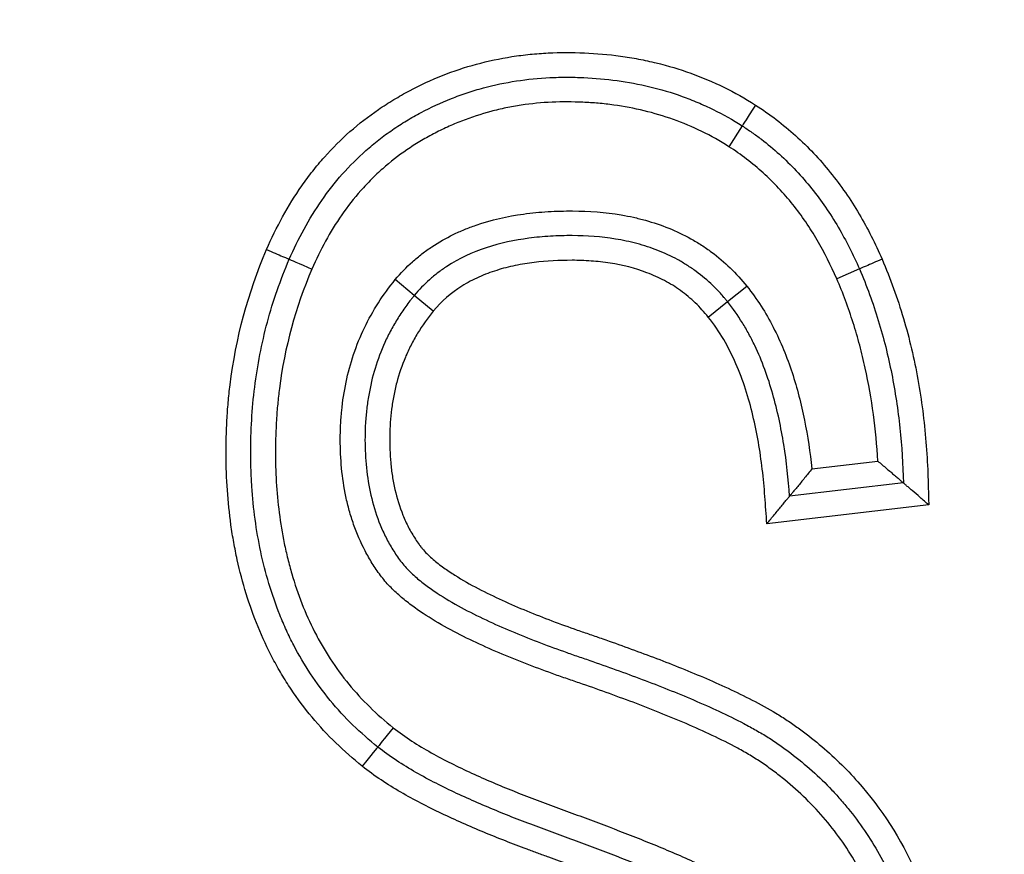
# Model space of a CAD drawing. Header units: millimetres. Extents: x 10704 to 12971, y -780 to 823.
# Tile 25 of 63: x 11637.67 to 11641.65, y 557.12 to 560.5. Entities that reach past the tile are written whole.
import ezdxf

# ---------------------------------------------------------------- set-up
doc = ezdxf.new("R2010")
doc.units = ezdxf.units.MM
doc.dimstyles.get("Standard").update_dxf_attribs({"dimtxt": 22, "dimasz": 11, "dimexe": 11, "dimexo": 11, "dimgap": 11, "dimtad": 0, "dimtih": 1, "dimtoh": 1, "dimdsep": 46, "dimtxsty": 'Standard', "dimcen": 0.09, "dimadec": 0, "dimazin": 0, "dimtfac": 1, "dimtofl": 0, "dimtmove": 0, "dimatfit": 3, "dimfxl": 1, "dimtolj": 1, "dimtzin": 0, "dimarcsym": 0})

# ---------------------------------------------------------------- blocks, each defined once
blk = doc.blocks.new('*D24')
at = {"color": 0, "lineweight": -2, "transparency": 16777216}
for p, q in [((11097.0512, 534.995), (11097.0512, 719.8773)), ((11741.0232, 554.1752), (11741.0232, 719.8773)), ((11108.0512, 708.8773), (11378.7039, 708.8773)), ((11730.0232, 708.8773), (11459.3705, 708.8773))]:
    blk.add_line(p, q, dxfattribs=at)
at = {"color": 0, "lineweight": 18, "transparency": 16777216}
for points in [[(11108.0512, 710.7106), (11108.0512, 707.044), (11097.0512, 708.8773)], [(11730.0232, 710.7106), (11730.0232, 707.044), (11741.0232, 708.8773)]]:
    blk.add_solid(points, dxfattribs=at)
at = {"layer": 'Defpoints', "color": 0, "lineweight": 18, "transparency": 16777216}
for p in [(11741.0232, 708.8773), (11741.0232, 543.1752), (11097.0512, 523.995)]:
    blk.add_point(p, dxfattribs=at)
at = {"color": 0, "lineweight": 18, "transparency": 16777216, "insert": (11419.0372, 708.8773), "char_height": 22, "attachment_point": 5}
blk.add_mtext('\\A1;645', dxfattribs=at)

msp = doc.modelspace()

# ---------------------------------------------------------------- linework, layer by layer
for p, q in [((11640.5915, 560.0672), (11640.5378, 559.9828)), ((11641.0663, 559.4875), (11640.9745, 559.4479)), ((11639.2638, 559.3806), (11639.1868, 559.4443)), ((11640.532, 559.3552), (11640.6101, 559.4177)), ((11639.3408, 559.3168), (11639.2638, 559.3806)), ((11640.4542, 559.2924), (11640.532, 559.3552)), ((11640.8741, 558.6785), (11641.1408, 558.7094)), ((11641.2447, 558.6208), (11640.7838, 558.5673)), ((11641.347, 558.532), (11640.6916, 558.4559))]:
    msp.add_line(p, q)
for centre, major_axis, ratio, start_param, end_param in [((11640.6455, 560.1514), (0.054, 0.0842), 0.002805, 1.570796, 3.141593), ((11638.6657, 559.5666), (-0.0918, 0.0397), 0.00212, 1.570796, 3.141593), ((11638.8493, 559.4874), (-0.0919, 0.0395), 0.00212, 0, 1.570796), ((11641.1581, 559.5271), (0.0918, 0.0396), 0.002009, 1.570796, 3.141593), ((11639.179, 557.6292), (-0.0629, -0.0777), 0.007213, 4.712389, 6.283185), ((11639.0537, 557.4733), (-0.0624, -0.0782), 0.007213, 3.141593, 4.712387)]:
    msp.add_ellipse(centre, major_axis=major_axis, ratio=ratio, start_param=start_param, end_param=end_param)
for points, knots in [([(11638.6656, 559.5664), (11638.6852, 559.6117), (11638.7069, 559.6562), (11638.7543, 559.7423), (11638.7801, 559.784), (11638.8223, 559.8444), (11638.837, 559.8642), (11638.8675, 559.903), (11638.8834, 559.922), (11638.9323, 559.9771), (11639.0014, 560.046), (11639.0782, 560.1058), (11639.1387, 560.1473), (11639.1594, 560.1605), (11639.2016, 560.1859), (11639.2232, 560.1981), (11639.3317, 560.2557), (11639.422, 560.2914), (11639.5626, 560.3296), (11639.6104, 560.3398), (11639.6833, 560.3512), (11639.7079, 560.3543), (11639.7569, 560.3593), (11639.7814, 560.3611), (11639.8548, 560.3648), (11639.9036, 560.3647), (11640.0013, 560.3605), (11640.0501, 560.3562), (11640.1232, 560.3462), (11640.1476, 560.3422), (11640.196, 560.3331), (11640.2679, 560.3176), (11640.3376, 560.2966), (11640.4744, 560.2474), (11640.5618, 560.2047), (11640.6452, 560.1515)], [0, 0, 0, 0, 0.0625, 0.0625, 0.125, 0.125, 0.15625, 0.15625, 0.1875, 0.1875, 0.25, 0.3125, 0.3125, 0.34375, 0.34375, 0.375, 0.375, 0.5, 0.5, 0.5625, 0.5625, 0.59375, 0.59375, 0.625, 0.625, 0.6875, 0.6875, 0.75, 0.75, 0.78125, 0.78125, 0.8125, 0.875, 0.875, 1, 1, 1, 1]), ([(11638.7575, 559.5269), (11638.7755, 559.5685), (11638.7952, 559.6092), (11638.8389, 559.6888), (11638.863, 559.7279), (11638.9406, 559.8394), (11638.9999, 559.907), (11639.0847, 559.9822), (11639.1022, 559.9968), (11639.1382, 560.0249), (11639.1566, 560.0383), (11639.1939, 560.0639), (11639.213, 560.076), (11639.2516, 560.0993), (11639.3104, 560.1326), (11639.3717, 560.1611), (11639.435, 560.1861), (11639.4564, 560.1939), (11639.4997, 560.2083), (11639.5215, 560.2149), (11639.5875, 560.2327), (11639.6321, 560.242), (11639.7223, 560.2559), (11639.7676, 560.2604), (11639.8357, 560.2637), (11639.8585, 560.2642), (11639.9041, 560.2641), (11639.9269, 560.2636), (11639.9951, 560.2606), (11640.0401, 560.2567), (11640.1741, 560.2383), (11640.262, 560.2175), (11640.3695, 560.1789), (11640.3908, 560.1706), (11640.4326, 560.1529), (11640.4944, 560.1246), (11640.5534, 560.0914), (11640.5915, 560.0672)], [0, 0, 0, 0, 0.0625, 0.0625, 0.125, 0.125, 0.25, 0.25, 0.28125, 0.28125, 0.3125, 0.3125, 0.34375, 0.34375, 0.375, 0.4375, 0.4375, 0.46875, 0.46875, 0.5, 0.5, 0.5625, 0.5625, 0.625, 0.625, 0.65625, 0.65625, 0.6875, 0.6875, 0.75, 0.75, 0.875, 0.875, 0.90625, 0.90625, 0.9375, 1, 1, 1, 1]), ([(11640.5378, 559.9828), (11640.5022, 560.0055), (11640.4654, 560.0262), (11640.3903, 560.0629), (11640.3521, 560.0789), (11640.2352, 560.1207), (11640.1546, 560.14), (11640.0507, 560.1543), (11640.0298, 560.1566), (11639.9881, 560.1604), (11639.9673, 560.1617), (11639.9048, 560.1645), (11639.8631, 560.1647), (11639.7799, 560.161), (11639.7383, 560.157), (11639.6759, 560.1477), (11639.6552, 560.144), (11639.6142, 560.1355), (11639.5533, 560.1212), (11639.4742, 560.0953), (11639.4166, 560.0708), (11639.3785, 560.0534), (11639.3596, 560.0441), (11639.3225, 560.0245), (11639.3043, 560.0142), (11639.2685, 559.9928), (11639.2509, 559.9816), (11639.1995, 559.9466), (11639.1504, 559.9085), (11639.1049, 559.8657), (11639.0753, 559.8361), (11639.0609, 559.8208), (11639.0191, 559.7734), (11638.9934, 559.7404), (11638.9223, 559.6377), (11638.8827, 559.5644), (11638.8493, 559.4872)], [0, 0, 0, 0, 0.0625, 0.0625, 0.125, 0.125, 0.25, 0.25, 0.28125, 0.28125, 0.3125, 0.3125, 0.375, 0.375, 0.4375, 0.4375, 0.46875, 0.46875, 0.5, 0.5625, 0.59375, 0.59375, 0.625, 0.625, 0.65625, 0.65625, 0.6875, 0.6875, 0.75, 0.78125, 0.78125, 0.8125, 0.8125, 0.875, 0.875, 1, 1, 1, 1]), ([(11640.6452, 560.1515), (11640.6741, 560.133), (11640.7022, 560.1133), (11640.7565, 560.0719), (11640.8089, 560.0284), (11640.8576, 559.9809), (11640.9045, 559.9313), (11640.927, 559.9054), (11640.97, 559.8521), (11640.9904, 559.8247), (11641.0292, 559.7685), (11641.0477, 559.7396), (11641.0999, 559.6512), (11641.1307, 559.5902), (11641.158, 559.5273)], [0, 0, 0, 0, 0.125, 0.125, 0.25, 0.375, 0.375, 0.5, 0.5, 0.625, 0.625, 0.75, 0.75, 1, 1, 1, 1]), ([(11640.5915, 560.0672), (11640.5982, 560.0629), (11640.6048, 560.0585), (11640.618, 560.0497), (11640.6376, 560.0363), (11640.6823, 560.0035), (11640.7189, 559.9732), (11640.766, 559.9306), (11640.7886, 559.9084), (11640.832, 559.8622), (11640.8528, 559.8383), (11640.8925, 559.7888), (11640.9114, 559.7633), (11640.9473, 559.711), (11640.9643, 559.6843), (11640.9965, 559.6296), (11641.0117, 559.6017), (11641.0402, 559.5452), (11641.0537, 559.5165), (11641.0663, 559.4875)], [0, 0, 0, 0, 0.03125, 0.03125, 0.0625, 0.125, 0.25, 0.25, 0.375, 0.375, 0.5, 0.5, 0.625, 0.625, 0.75, 0.75, 0.875, 0.875, 1, 1, 1, 1]), ([(11640.9745, 559.4479), (11640.9511, 559.5016), (11640.925, 559.5537), (11640.8808, 559.6291), (11640.8652, 559.6538), (11640.8322, 559.7021), (11640.8148, 559.7257), (11640.7783, 559.7714), (11640.7592, 559.7935), (11640.7192, 559.8363), (11640.6983, 559.8569), (11640.6334, 559.9157), (11640.5871, 559.9512), (11640.5378, 559.9828)], [0, 0, 0, 0, 0.25, 0.25, 0.375, 0.375, 0.5, 0.5, 0.625, 0.625, 0.75, 0.75, 1, 1, 1, 1]), ([(11639.1868, 559.4443), (11639.2082, 559.4702), (11639.2314, 559.4943), (11639.2687, 559.5278), (11639.2816, 559.5385), (11639.3079, 559.5589), (11639.3484, 559.5878), (11639.3915, 559.6123), (11639.4362, 559.6341), (11639.4514, 559.6409), (11639.4823, 559.6536), (11639.498, 559.6595), (11639.5765, 559.6865), (11639.6408, 559.7009), (11639.7391, 559.7145), (11639.7722, 559.7177), (11639.8386, 559.7218), (11639.8718, 559.7227), (11639.971, 559.7223), (11640.0368, 559.7174), (11640.1184, 559.7035), (11640.1347, 559.7004), (11640.1672, 559.6932), (11640.1835, 559.6892), (11640.2317, 559.6758), (11640.2946, 559.6546), (11640.3545, 559.6262), (11640.3981, 559.6019), (11640.4125, 559.5933), (11640.4406, 559.5751), (11640.4542, 559.5656), (11640.5208, 559.5161), (11640.5682, 559.47), (11640.6101, 559.4177)], [0, 0, 0, 0, 0.0625, 0.0625, 0.09375, 0.09375, 0.125, 0.1875, 0.1875, 0.21875, 0.21875, 0.25, 0.25, 0.375, 0.375, 0.4375, 0.4375, 0.5, 0.5, 0.625, 0.625, 0.65625, 0.65625, 0.6875, 0.6875, 0.75, 0.8125, 0.8125, 0.84375, 0.84375, 0.875, 0.875, 1, 1, 1, 1]), ([(11640.532, 559.3552), (11640.5297, 559.3581), (11640.5274, 559.361), (11640.5226, 559.3667), (11640.5155, 559.3753), (11640.4984, 559.3947), (11640.4624, 559.4317), (11640.4287, 559.4602), (11640.3929, 559.4865), (11640.3806, 559.4949), (11640.3555, 559.5108), (11640.3173, 559.5334), (11640.2772, 559.552), (11640.2223, 559.5736), (11640.1938, 559.5828), (11640.1368, 559.598), (11640.108, 559.6041), (11640.0212, 559.6182), (11639.9626, 559.6224), (11639.874, 559.6227), (11639.8444, 559.6219), (11639.7856, 559.6184), (11639.7564, 559.6157), (11639.6692, 559.6042), (11639.6117, 559.5921), (11639.4987, 559.5547), (11639.4453, 559.53), (11639.3834, 559.4898), (11639.3713, 559.4813), (11639.3476, 559.4633), (11639.3361, 559.4538), (11639.303, 559.4243), (11639.2826, 559.4032), (11639.2638, 559.3806)], [0, 0, 0, 0, 0.007812, 0.007812, 0.015625, 0.03125, 0.0625, 0.125, 0.125, 0.15625, 0.15625, 0.1875, 0.25, 0.25, 0.3125, 0.3125, 0.375, 0.375, 0.5, 0.5, 0.5625, 0.5625, 0.625, 0.625, 0.75, 0.75, 0.875, 0.875, 0.90625, 0.90625, 0.9375, 0.9375, 1, 1, 1, 1]), ([(11639.0532, 557.4737), (11638.9782, 557.5336), (11638.9103, 557.5997), (11638.8196, 557.7084), (11638.777, 557.7652), (11638.7387, 557.8258), (11638.7141, 557.8669), (11638.7024, 557.8879), (11638.6689, 557.9512), (11638.6489, 557.9942), (11638.6131, 558.0819), (11638.5812, 558.1711), (11638.557, 558.2632), (11638.5416, 558.3333), (11638.5369, 558.3568), (11638.5285, 558.4037), (11638.5247, 558.4272), (11638.5082, 558.5448), (11638.502, 558.6391), (11638.5012, 558.7809), (11638.5023, 558.8283), (11638.5063, 558.8994), (11638.508, 558.9231), (11638.5123, 558.9705), (11638.5148, 558.9943), (11638.5412, 559.2077), (11638.59, 559.3906), (11638.6656, 559.5664)], [0, 0, 0, 0, 0.125, 0.125, 0.1875, 0.21875, 0.21875, 0.25, 0.25, 0.3125, 0.3125, 0.375, 0.4375, 0.4375, 0.46875, 0.46875, 0.5, 0.5, 0.625, 0.625, 0.6875, 0.6875, 0.71875, 0.71875, 0.75, 0.75, 1, 1, 1, 1]), ([(11639.1161, 557.5514), (11639.081, 557.5795), (11639.0473, 557.6091), (11638.9828, 557.6721), (11638.952, 557.7055), (11638.866, 557.8095), (11638.8045, 557.9027), (11638.7552, 558.0038), (11638.7365, 558.0448), (11638.7276, 558.0657), (11638.7025, 558.1285), (11638.6878, 558.1708), (11638.6493, 558.2988), (11638.6311, 558.3856), (11638.6132, 558.5178), (11638.6066, 558.5844), (11638.6033, 558.6516), (11638.6019, 558.6966), (11638.6015, 558.7192), (11638.6012, 558.8315), (11638.6063, 558.9206), (11638.6284, 559.0973), (11638.6454, 559.1849), (11638.6804, 559.315), (11638.6937, 559.3582), (11638.7233, 559.4434), (11638.7396, 559.4854), (11638.7575, 559.5269)], [0, 0, 0, 0, 0.0625, 0.0625, 0.125, 0.125, 0.25, 0.28125, 0.28125, 0.3125, 0.3125, 0.375, 0.375, 0.5, 0.5, 0.5625, 0.59375, 0.59375, 0.625, 0.625, 0.75, 0.75, 0.875, 0.875, 0.9375, 0.9375, 1, 1, 1, 1]), ([(11640.4542, 559.2924), (11640.4379, 559.3128), (11640.4204, 559.3321), (11640.3922, 559.3591), (11640.3825, 559.3678), (11640.3626, 559.3843), (11640.3321, 559.4081), (11640.2885, 559.4352), (11640.2537, 559.4522), (11640.2301, 559.4629), (11640.218, 559.4679), (11640.1575, 559.4908), (11640.1077, 559.5032), (11640.0312, 559.515), (11640.0054, 559.5179), (11639.9539, 559.5216), (11639.9282, 559.5225), (11639.8512, 559.5227), (11639.8, 559.5201), (11639.7236, 559.5107), (11639.6981, 559.5066), (11639.6601, 559.4987), (11639.6474, 559.4958), (11639.6223, 559.4894), (11639.6099, 559.4858), (11639.5729, 559.4743), (11639.5488, 559.4653), (11639.5134, 559.4494), (11639.5018, 559.4437), (11639.4788, 559.4315), (11639.4676, 559.425), (11639.4129, 559.3905), (11639.3741, 559.357), (11639.3408, 559.3168)], [0, 0, 0, 0, 0.0625, 0.0625, 0.09375, 0.09375, 0.125, 0.1875, 0.21875, 0.21875, 0.25, 0.25, 0.375, 0.375, 0.4375, 0.4375, 0.5, 0.5, 0.625, 0.625, 0.6875, 0.6875, 0.71875, 0.71875, 0.75, 0.75, 0.8125, 0.8125, 0.84375, 0.84375, 0.875, 0.875, 1, 1, 1, 1]), ([(11641.158, 559.5273), (11641.1749, 559.4883), (11641.1905, 559.4487), (11641.2194, 559.3687), (11641.2326, 559.3283), (11641.2688, 559.206), (11641.2881, 559.1232), (11641.3183, 558.9558), (11641.329, 558.8715), (11641.3394, 558.7443), (11641.3419, 558.7019), (11641.3443, 558.6382), (11641.3448, 558.617), (11641.3459, 558.5745), (11641.3464, 558.5532), (11641.347, 558.532)], [0, 0, 0, 0, 0.125, 0.125, 0.25, 0.25, 0.5, 0.5, 0.75, 0.75, 0.875, 0.875, 0.9375, 0.9375, 1, 1, 1, 1]), ([(11638.8493, 559.4872), (11638.7823, 559.3314), (11638.7389, 559.17), (11638.7148, 558.9825), (11638.7125, 558.9616), (11638.7084, 558.9196), (11638.7068, 558.8984), (11638.7028, 558.8351), (11638.7015, 558.793), (11638.7013, 558.6671), (11638.7059, 558.5835), (11638.7219, 558.4588), (11638.7286, 558.4174), (11638.7413, 558.3554), (11638.746, 558.3348), (11638.7562, 558.2936), (11638.7617, 558.2731), (11638.7795, 558.2122), (11638.7931, 558.1723), (11638.8237, 558.094), (11638.8408, 558.0556), (11638.8695, 557.9993), (11638.8796, 557.9807), (11638.9008, 557.944), (11638.912, 557.9259), (11638.9468, 557.8726), (11638.9718, 557.8387), (11639.0518, 557.7414), (11639.112, 557.6827), (11639.1785, 557.6296)], [0, 0, 0, 0, 0.25, 0.25, 0.28125, 0.28125, 0.3125, 0.3125, 0.375, 0.375, 0.5, 0.5, 0.5625, 0.5625, 0.59375, 0.59375, 0.625, 0.625, 0.6875, 0.6875, 0.75, 0.75, 0.78125, 0.78125, 0.8125, 0.8125, 0.875, 0.875, 1, 1, 1, 1]), ([(11641.0663, 559.4875), (11641.0957, 559.4194), (11641.1211, 559.3498), (11641.1537, 559.2434), (11641.1637, 559.2076), (11641.1817, 559.1355), (11641.1898, 559.0993), (11641.2114, 558.9903), (11641.2224, 558.917), (11641.238, 558.7693), (11641.2427, 558.6951), (11641.2447, 558.6208)], [0, 0, 0, 0, 0.25, 0.25, 0.375, 0.375, 0.5, 0.5, 0.75, 0.75, 1, 1, 1, 1]), ([(11641.1114, 556.965), (11641.0797, 557.0359), (11641.0422, 557.1027), (11640.9769, 557.1968), (11640.9537, 557.2271), (11640.9042, 557.2857), (11640.878, 557.3139), (11640.8225, 557.3683), (11640.7938, 557.3939), (11640.7492, 557.4304), (11640.7341, 557.4422), (11640.7035, 557.4651), (11640.688, 557.4763), (11640.6563, 557.4979), (11640.6401, 557.5081), (11640.6072, 557.5277), (11640.5905, 557.5372), (11640.5398, 557.5647), (11640.5051, 557.582), (11640.4352, 557.6151), (11640.3999, 557.6309), (11640.329, 557.6614), (11640.2933, 557.6762), (11640.1858, 557.7192), (11640.1135, 557.7463), (11640.0045, 557.7855), (11639.9681, 557.7984), (11639.9133, 557.8173), (11639.895, 557.8235), (11639.8585, 557.8361), (11639.8403, 557.8425), (11639.7495, 557.8751), (11639.6776, 557.9028), (11639.5715, 557.948), (11639.5364, 557.9637), (11639.4669, 557.9968), (11639.4326, 558.0142), (11639.365, 558.0513), (11639.3318, 558.071), (11639.2831, 558.1032), (11639.2671, 558.1144), (11639.236, 558.1377), (11639.2209, 558.1497), (11639.1918, 558.175), (11639.1777, 558.1882), (11639.151, 558.2162), (11639.1384, 558.2309), (11639.1208, 558.2544), (11639.1151, 558.2624), (11639.1041, 558.2787), (11639.088, 558.3033), (11639.0541, 558.3625), (11639.031, 558.4161), (11639.0115, 558.4717), (11639.0057, 558.4904), (11638.9953, 558.528), (11638.9907, 558.5469), (11638.9708, 558.6417), (11638.9641, 558.7188), (11638.9641, 558.8164), (11638.9645, 558.836), (11638.9664, 558.875), (11638.9707, 558.9332), (11638.9794, 558.9906), (11638.9953, 559.0665), (11639.0055, 559.1041), (11639.0305, 559.1784), (11639.0451, 559.2144), (11639.0953, 559.3188), (11639.1371, 559.3838), (11639.1868, 559.4443)], [0, 0, 0, 0, 0.0625, 0.0625, 0.09375, 0.09375, 0.125, 0.125, 0.15625, 0.15625, 0.171875, 0.171875, 0.1875, 0.1875, 0.203125, 0.203125, 0.21875, 0.21875, 0.25, 0.25, 0.28125, 0.28125, 0.3125, 0.3125, 0.375, 0.375, 0.40625, 0.40625, 0.421875, 0.421875, 0.4375, 0.4375, 0.5, 0.5, 0.53125, 0.53125, 0.5625, 0.5625, 0.59375, 0.59375, 0.609375, 0.609375, 0.625, 0.625, 0.640625, 0.640625, 0.65625, 0.65625, 0.664063, 0.664063, 0.671875, 0.6875, 0.71875, 0.71875, 0.734375, 0.734375, 0.75, 0.75, 0.8125, 0.8125, 0.828125, 0.828125, 0.84375, 0.875, 0.875, 0.90625, 0.90625, 0.9375, 0.9375, 1, 1, 1, 1]), ([(11641.1408, 558.7094), (11641.1371, 558.7728), (11641.1312, 558.8359), (11641.1145, 558.9616), (11641.1036, 559.0242), (11641.0833, 559.117), (11641.0758, 559.1478), (11641.0594, 559.2091), (11641.0505, 559.2396), (11641.0217, 559.3302), (11640.9996, 559.3896), (11640.9745, 559.4479)], [0, 0, 0, 0, 0.25, 0.25, 0.5, 0.5, 0.625, 0.625, 0.75, 0.75, 1, 1, 1, 1]), ([(11640.6101, 559.4177), (11640.652, 559.3658), (11640.6873, 559.3101), (11640.7326, 559.2219), (11640.7464, 559.1917), (11640.7718, 559.1303), (11640.7832, 559.0991), (11640.8039, 559.0362), (11640.8131, 559.0044), (11640.8298, 558.9401), (11640.8372, 558.9077), (11640.857, 558.8101), (11640.8668, 558.7445), (11640.8741, 558.6785)], [0, 0, 0, 0, 0.25, 0.25, 0.375, 0.375, 0.5, 0.5, 0.625, 0.625, 0.75, 0.75, 1, 1, 1, 1]), ([(11639.2638, 559.3806), (11639.2609, 559.3769), (11639.2579, 559.3732), (11639.252, 559.3659), (11639.2433, 559.3548), (11639.2236, 559.3284), (11639.1974, 559.2895), (11639.1786, 559.2571), (11639.1607, 559.2239), (11639.1523, 559.207), (11639.1134, 559.1214), (11639.092, 559.0501), (11639.0759, 558.9578), (11639.0732, 558.9392), (11639.0689, 558.9018), (11639.0672, 558.8831), (11639.0638, 558.827), (11639.0635, 558.7896), (11639.0663, 558.715), (11639.0695, 558.6777), (11639.0805, 558.6031), (11639.0882, 558.5663), (11639.1086, 558.4945), (11639.1213, 558.4594), (11639.1448, 558.408), (11639.1534, 558.3911), (11639.1718, 558.3584), (11639.1816, 558.3425), (11639.1974, 558.3193), (11639.2028, 558.3117), (11639.2141, 558.2968), (11639.2201, 558.2895), (11639.2388, 558.2685), (11639.2525, 558.2551), (11639.2808, 558.2299), (11639.2954, 558.2181), (11639.3255, 558.1956), (11639.3408, 558.1849), (11639.3878, 558.1539), (11639.4202, 558.1349), (11639.4865, 558.0989), (11639.5202, 558.082), (11639.6223, 558.0339), (11639.6917, 558.0051), (11639.7968, 557.9647), (11639.8321, 557.9517), (11639.8852, 557.9328), (11639.9029, 557.9266), (11639.9385, 557.9143), (11639.9563, 557.9083), (11640.045, 557.8775), (11640.1158, 557.8521), (11640.2562, 557.799), (11640.3259, 557.7714), (11640.4294, 557.7272), (11640.4636, 557.712), (11640.5316, 557.6803), (11640.5653, 557.6638), (11640.6152, 557.6376), (11640.6317, 557.6286), (11640.6645, 557.61), (11640.6808, 557.6004), (11640.7047, 557.5854), (11640.7126, 557.5803), (11640.7282, 557.5699), (11640.7359, 557.5646), (11640.7588, 557.5485), (11640.8341, 557.4933), (11640.9036, 557.4314), (11640.968, 557.3635), (11640.9806, 557.3496), (11641.0053, 557.3212), (11641.0174, 557.3067), (11641.0525, 557.2626), (11641.1185, 557.1719), (11641.1723, 557.0739), (11641.2028, 557.0055)], [0, 0, 0, 0, 0.003906, 0.003906, 0.007812, 0.015625, 0.03125, 0.046875, 0.046875, 0.0625, 0.0625, 0.125, 0.125, 0.140625, 0.140625, 0.15625, 0.15625, 0.1875, 0.1875, 0.21875, 0.21875, 0.25, 0.25, 0.28125, 0.28125, 0.296875, 0.296875, 0.3125, 0.3125, 0.320312, 0.320312, 0.328125, 0.328125, 0.34375, 0.34375, 0.359375, 0.359375, 0.375, 0.375, 0.40625, 0.40625, 0.4375, 0.4375, 0.5, 0.5, 0.53125, 0.53125, 0.546875, 0.546875, 0.5625, 0.5625, 0.625, 0.625, 0.6875, 0.6875, 0.71875, 0.71875, 0.75, 0.75, 0.765625, 0.765625, 0.78125, 0.78125, 0.789063, 0.789063, 0.796875, 0.796875, 0.8125, 0.875, 0.875, 0.890625, 0.890625, 0.90625, 0.90625, 0.9375, 1, 1, 1, 1]), ([(11640.7838, 558.5673), (11640.7788, 558.6371), (11640.7712, 558.7068), (11640.7491, 558.8452), (11640.7346, 558.9136), (11640.7059, 559.0147), (11640.6951, 559.0481), (11640.6709, 559.1137), (11640.6575, 559.146), (11640.6348, 559.1935), (11640.6269, 559.2091), (11640.6102, 559.2398), (11640.6015, 559.2549), (11640.574, 559.2994), (11640.554, 559.328), (11640.532, 559.3552)], [0, 0, 0, 0, 0.25, 0.25, 0.5, 0.5, 0.625, 0.625, 0.75, 0.75, 0.8125, 0.8125, 0.875, 0.875, 1, 1, 1, 1]), ([(11639.3408, 559.3168), (11639.3176, 559.2884), (11639.2963, 559.2586), (11639.2678, 559.2117), (11639.2588, 559.1957), (11639.2422, 559.1631), (11639.2191, 559.1136), (11639.1959, 559.045), (11639.1838, 558.9918), (11639.1769, 558.956), (11639.174, 558.9378), (11639.1671, 558.8836), (11639.1647, 558.8474), (11639.1637, 558.7751), (11639.1649, 558.7389), (11639.1699, 558.6847), (11639.1721, 558.6667), (11639.1777, 558.6306), (11639.1811, 558.6125), (11639.1933, 558.5591), (11639.2039, 558.5244), (11639.2244, 558.4739), (11639.232, 558.4573), (11639.2446, 558.4329), (11639.249, 558.4248), (11639.2583, 558.409), (11639.2678, 558.3934), (11639.2781, 558.3784), (11639.2861, 558.3674), (11639.2888, 558.3637), (11639.2944, 558.3566), (11639.2973, 558.3532), (11639.3124, 558.3362), (11639.3256, 558.3235), (11639.3536, 558.2995), (11639.3682, 558.2883), (11639.3978, 558.267), (11639.4129, 558.2569), (11639.4588, 558.2279), (11639.4903, 558.2102), (11639.5543, 558.1766), (11639.5869, 558.1609), (11639.6527, 558.1307), (11639.686, 558.1164), (11639.7532, 558.0887), (11639.787, 558.0754), (11639.8551, 558.0497), (11639.8893, 558.0373), (11639.9408, 558.0193), (11639.958, 558.0134), (11639.9925, 558.0016), (11640.044, 557.9837), (11640.0955, 557.9654), (11640.1981, 557.9282), (11640.2661, 557.9025), (11640.4011, 557.8484), (11640.4681, 557.8201), (11640.5672, 557.7741), (11640.6001, 557.7582), (11640.665, 557.7247), (11640.697, 557.7071), (11640.7437, 557.6791), (11640.759, 557.6695), (11640.7892, 557.6495), (11640.8039, 557.6391), (11640.8478, 557.6074), (11640.9047, 557.5631), (11640.9586, 557.5147), (11641.0108, 557.464), (11641.0361, 557.4375), (11641.1567, 557.3013), (11641.2344, 557.1798), (11641.2941, 557.0463)], [0, 0, 0, 0, 0.03125, 0.03125, 0.046875, 0.046875, 0.0625, 0.09375, 0.109375, 0.109375, 0.125, 0.125, 0.15625, 0.15625, 0.1875, 0.1875, 0.203125, 0.203125, 0.21875, 0.21875, 0.25, 0.25, 0.265625, 0.265625, 0.273437, 0.273437, 0.28125, 0.289062, 0.289062, 0.292969, 0.292969, 0.296875, 0.296875, 0.3125, 0.3125, 0.328125, 0.328125, 0.34375, 0.34375, 0.375, 0.375, 0.40625, 0.40625, 0.4375, 0.4375, 0.46875, 0.46875, 0.5, 0.5, 0.515625, 0.515625, 0.53125, 0.5625, 0.5625, 0.625, 0.625, 0.6875, 0.6875, 0.71875, 0.71875, 0.75, 0.75, 0.765625, 0.765625, 0.78125, 0.78125, 0.8125, 0.84375, 0.84375, 0.875, 0.875, 1, 1, 1, 1]), ([(11640.6916, 558.4559), (11640.6903, 558.4743), (11640.6889, 558.4927), (11640.6863, 558.5295), (11640.685, 558.5479), (11640.6809, 558.6031), (11640.6774, 558.6398), (11640.6687, 558.7131), (11640.6634, 558.7496), (11640.6508, 558.8223), (11640.6434, 558.8584), (11640.6263, 558.9299), (11640.6164, 558.9654), (11640.5937, 559.0355), (11640.5808, 559.0702), (11640.5515, 559.1374), (11640.5351, 559.1701), (11640.4982, 559.2332), (11640.4775, 559.2635), (11640.4542, 559.2924)], [0, 0, 0, 0, 0.0625, 0.0625, 0.125, 0.125, 0.25, 0.25, 0.375, 0.375, 0.5, 0.5, 0.625, 0.625, 0.75, 0.75, 0.875, 0.875, 1, 1, 1, 1]), ([(11640.8741, 558.6785), (11640.8691, 558.6722), (11640.8641, 558.6659), (11640.8542, 558.6535), (11640.8492, 558.6474), (11640.8345, 558.6291), (11640.8251, 558.6176), (11640.812, 558.6015), (11640.8078, 558.5964), (11640.8021, 558.5894), (11640.8002, 558.5872), (11640.7968, 558.583), (11640.7951, 558.581), (11640.7921, 558.5773), (11640.7907, 558.5757), (11640.7883, 558.5728), (11640.7873, 558.5715), (11640.7847, 558.5684), (11640.7838, 558.5673), (11640.7838, 558.5673)], [0, 0, 0, 0, 0.125178, 0.125178, 0.250357, 0.250357, 0.500713, 0.500713, 0.625892, 0.625892, 0.688481, 0.688481, 0.75107, 0.75107, 0.813659, 0.813659, 0.876249, 0.876249, 1, 1, 1, 1]), ([(11641.1408, 558.7094), (11641.1468, 558.7044), (11641.1528, 558.6994), (11641.1646, 558.6894), (11641.1704, 558.6845), (11641.1877, 558.6698), (11641.1986, 558.6605), (11641.2137, 558.6475), (11641.2184, 558.6434), (11641.2249, 558.6379), (11641.2269, 558.6361), (11641.2307, 558.6328), (11641.2326, 558.6312), (11641.2358, 558.6284), (11641.2373, 558.6271), (11641.2399, 558.6249), (11641.241, 558.6239), (11641.2437, 558.6216), (11641.2446, 558.6208), (11641.2446, 558.6208)], [0, 0, 0, 0, 0.125181, 0.125181, 0.250361, 0.250361, 0.500722, 0.500722, 0.625903, 0.625903, 0.688493, 0.688493, 0.751083, 0.751083, 0.813674, 0.813674, 0.876264, 0.876264, 1, 1, 1, 1]), ([(11641.347, 558.532), (11641.3412, 558.537), (11641.3353, 558.5421), (11641.3237, 558.5522), (11641.3179, 558.5572), (11641.3009, 558.572), (11641.2902, 558.5813), (11641.2752, 558.5942), (11641.2706, 558.5983), (11641.2621, 558.6056), (11641.2582, 558.609), (11641.2534, 558.6132), (11641.2519, 558.6145), (11641.2494, 558.6167), (11641.2483, 558.6176), (11641.2456, 558.6199), (11641.2447, 558.6208), (11641.2447, 558.6208)], [0, 0, 0, 0, 0.125231, 0.125231, 0.250463, 0.250463, 0.500925, 0.500925, 0.626156, 0.626156, 0.751388, 0.751388, 0.814003, 0.814003, 0.876619, 0.876619, 1, 1, 1, 1]), ([(11640.6916, 558.4559), (11640.6967, 558.4621), (11640.7019, 558.4684), (11640.7121, 558.4807), (11640.7172, 558.4868), (11640.7322, 558.505), (11640.7418, 558.5166), (11640.7552, 558.5327), (11640.7595, 558.5379), (11640.7653, 558.545), (11640.7672, 558.5472), (11640.7707, 558.5515), (11640.7724, 558.5535), (11640.7754, 558.5572), (11640.7768, 558.5588), (11640.7793, 558.5618), (11640.7803, 558.5631), (11640.7829, 558.5662), (11640.7838, 558.5673), (11640.7838, 558.5673)], [0, 0, 0, 0, 0.125018, 0.125018, 0.250035, 0.250035, 0.50007, 0.50007, 0.625088, 0.625088, 0.687596, 0.687596, 0.750105, 0.750105, 0.812614, 0.812614, 0.875123, 0.875123, 1, 1, 1, 1]), ([(11639.1785, 557.6296), (11639.2024, 557.6102), (11639.2277, 557.5924), (11639.2792, 557.559), (11639.3055, 557.5433), (11639.3856, 557.4986), (11639.4404, 557.4715), (11639.5516, 557.4203), (11639.6081, 557.3963), (11639.7219, 557.3505), (11639.7791, 557.3286), (11639.8655, 557.2971), (11639.8943, 557.2866), (11639.9519, 557.2655), (11639.9806, 557.2548), (11640.0666, 557.2224), (11640.1238, 557.2004), (11640.2376, 557.1551), (11640.2943, 557.1318), (11640.3783, 557.0947), (11640.4061, 557.082), (11640.4475, 557.0619), (11640.4612, 557.055), (11640.4884, 557.0407), (11640.5018, 557.0333), (11640.5151, 557.0255)], [0, 0, 0, 0, 0.0625, 0.0625, 0.125, 0.125, 0.25, 0.25, 0.375, 0.375, 0.5, 0.5, 0.5625, 0.5625, 0.625, 0.625, 0.75, 0.75, 0.875, 0.875, 0.9375, 0.9375, 0.96875, 0.96875, 1, 1, 1, 1]), ([(11640.4642, 556.9394), (11640.4509, 556.9473), (11640.4373, 556.9547), (11640.4098, 556.9689), (11640.3959, 556.9758), (11640.3541, 556.9959), (11640.3259, 557.0086), (11640.2408, 557.0458), (11640.1835, 557.0691), (11640.0685, 557.1147), (11640.0107, 557.1367), (11639.9237, 557.1692), (11639.8947, 557.18), (11639.8366, 557.2013), (11639.8075, 557.2117), (11639.7204, 557.2439), (11639.6627, 557.2662), (11639.5481, 557.313), (11639.4913, 557.3376), (11639.3793, 557.39), (11639.3242, 557.4178), (11639.2437, 557.4637), (11639.2173, 557.4797), (11639.1654, 557.5139), (11639.1402, 557.532), (11639.1161, 557.5514)], [0, 0, 0, 0, 0.03125, 0.03125, 0.0625, 0.0625, 0.125, 0.125, 0.25, 0.25, 0.375, 0.375, 0.4375, 0.4375, 0.5, 0.5, 0.625, 0.625, 0.75, 0.75, 0.875, 0.875, 0.9375, 0.9375, 1, 1, 1, 1]), ([(11640.4143, 556.8527), (11640.4008, 556.8607), (11640.387, 556.8682), (11640.3591, 556.8825), (11640.3451, 556.8894), (11640.3026, 556.9095), (11640.2741, 556.9222), (11640.188, 556.9595), (11640.13, 556.9829), (11640.0136, 557.0286), (11639.9551, 557.0509), (11639.8671, 557.0836), (11639.8377, 557.0944), (11639.7936, 557.1104), (11639.7789, 557.1158), (11639.7495, 557.1265), (11639.6762, 557.1537), (11639.6033, 557.1822), (11639.4877, 557.2301), (11639.4305, 557.2553), (11639.3179, 557.3089), (11639.2625, 557.3373), (11639.1817, 557.3843), (11639.1552, 557.4007), (11639.1032, 557.4354), (11639.0778, 557.4538), (11639.0532, 557.4737)], [0, 0, 0, 0, 0.03125, 0.03125, 0.0625, 0.0625, 0.125, 0.125, 0.25, 0.25, 0.375, 0.375, 0.4375, 0.4375, 0.46875, 0.46875, 0.5, 0.625, 0.625, 0.75, 0.75, 0.875, 0.875, 0.9375, 0.9375, 1, 1, 1, 1])]:
    msp.add_open_spline(points, degree=3, knots=knots)

# ---------------------------------------------------------------- dimensions: what is measured, and where the dimension line sits
at = {"lineweight": 18}
dim = msp.add_linear_dim(base=(11741.0232, 708.8773), p1=(11097.0512, 523.995), p2=(11741.0232, 543.1752), text='645', dimstyle='Standard', dxfattribs=at)
dim.commit()
dim.dimension.update_dxf_attribs({"geometry": '*D24', "text_midpoint": (11419.0372, 708.8773)})

doc.saveas('drawing.dxf')
